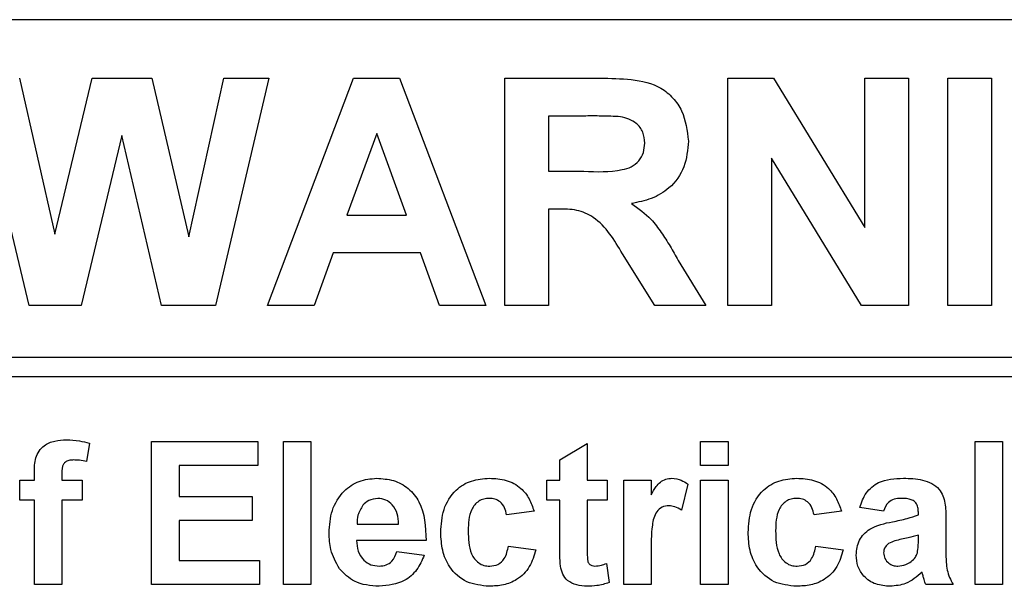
# Model space of a CAD drawing. Header units: millimetres. Extents: x 5 to 418, y 2 to 292.
# Tile 31 of 93: x 112.5 to 115.03, y 199.24 to 200.69. Entities that reach past the tile are written whole.
import ezdxf

# ---------------------------------------------------------------- set-up
doc = ezdxf.new("R2010")
doc.units = ezdxf.units.MM

msp = doc.modelspace()

# ---------------------------------------------------------------- linework, layer by layer
at = {"color": 7, "linetype": 'Continuous', "lineweight": 25}
for p, q in [((116.9693, 200.6933), (110.7693, 200.6933)), ((112.5256, 199.9599), (112.3859, 200.5433)), ((112.5009, 200.5433), (112.5916, 200.1426)), ((112.5916, 200.1426), (112.6875, 200.5433)), ((112.6875, 200.5433), (112.8406, 200.5433)), ((112.8406, 200.5433), (112.9356, 200.1358)), ((112.9356, 200.1358), (113.0261, 200.5433)), ((113.1413, 200.5433), (113.0042, 199.9599)), ((113.0261, 200.5433), (113.1413, 200.5433)), ((113.138, 199.9599), (113.3585, 200.5433)), ((113.3585, 200.5433), (113.4773, 200.5433)), ((113.4773, 200.5433), (113.6989, 199.9599)), ((113.7479, 199.9599), (113.7479, 200.5433)), ((113.7479, 200.5433), (113.9928, 200.5433)), ((114.3205, 199.9599), (114.3205, 200.5433)), ((114.3205, 200.5433), (114.4377, 200.5433)), ((114.4377, 200.5433), (114.672, 200.16)), ((114.672, 200.5433), (114.7842, 200.5433)), ((114.672, 200.16), (114.672, 200.5433)), ((114.7842, 200.5433), (114.7842, 199.9599)), ((114.8856, 199.9599), (114.8856, 200.5433)), ((114.8856, 200.5433), (114.9978, 200.5433)), ((114.9978, 200.5433), (114.9978, 199.9599)), ((113.9555, 200.446), (113.8601, 200.446)), ((113.8601, 200.446), (113.8601, 200.304)), ((112.7636, 200.396), (112.6593, 199.9599)), ((112.8653, 199.9599), (112.7636, 200.396)), ((113.4184, 200.4012), (113.342, 200.1918)), ((113.4951, 200.1918), (113.4184, 200.4012)), ((114.6635, 199.9599), (114.4327, 200.3374)), ((114.4327, 200.3374), (114.4327, 199.9599)), ((113.8601, 200.304), (113.9504, 200.304)), ((113.8852, 200.2067), (113.8601, 200.2067)), ((113.8601, 200.2067), (113.8601, 199.9599)), ((113.342, 200.1918), (113.4951, 200.1918)), ((113.3068, 200.0946), (113.2576, 199.9599)), ((113.5307, 200.0946), (113.3068, 200.0946)), ((113.5799, 199.9599), (113.5307, 200.0946)), ((114.1329, 199.9599), (114.0499, 200.0923)), ((114.1933, 200.0754), (114.264, 199.9599)), ((112.6593, 199.9599), (112.5256, 199.9599)), ((113.0042, 199.9599), (112.8653, 199.9599)), ((113.2576, 199.9599), (113.138, 199.9599)), ((113.6989, 199.9599), (113.5799, 199.9599)), ((113.8601, 199.9599), (113.7479, 199.9599)), ((114.264, 199.9599), (114.1329, 199.9599)), ((114.4327, 199.9599), (114.3205, 199.9599)), ((114.7842, 199.9599), (114.6635, 199.9599)), ((114.9978, 199.9599), (114.8856, 199.9599)), ((110.7693, 199.8267), (117.0859, 199.8267)), ((117.0859, 199.7767), (110.7693, 199.7767)), ((112.6804, 199.606), (112.6733, 199.559)), ((112.8402, 199.6099), (113.1129, 199.6099)), ((112.8402, 199.2433), (112.8402, 199.6099)), ((113.1129, 199.6099), (113.1129, 199.5488)), ((113.1787, 199.6099), (113.2492, 199.6099)), ((113.1787, 199.2433), (113.1787, 199.6099)), ((113.2492, 199.6099), (113.2492, 199.2433)), ((113.8885, 199.5629), (113.959, 199.6052)), ((113.959, 199.6052), (113.959, 199.5112)), ((114.2505, 199.6099), (114.321, 199.6099)), ((114.2505, 199.5488), (114.2505, 199.6099)), ((114.321, 199.6099), (114.321, 199.5488)), ((114.9556, 199.2433), (114.9556, 199.6099)), ((114.9556, 199.6099), (115.0261, 199.6099)), ((115.0261, 199.6099), (115.0261, 199.2433)), ((113.1129, 199.5488), (112.9107, 199.5488)), ((112.9107, 199.5488), (112.9107, 199.4689)), ((113.8885, 199.5112), (113.8885, 199.5629)), ((114.321, 199.5488), (114.2505, 199.5488)), ((112.5394, 199.5112), (112.5394, 199.5305)), ((112.6099, 199.5294), (112.6099, 199.5112)), ((112.5017, 199.5112), (112.5394, 199.5112)), ((112.5017, 199.4595), (112.5017, 199.5112)), ((112.6099, 199.5112), (112.6616, 199.5112)), ((112.6616, 199.5112), (112.6616, 199.4595)), ((113.8556, 199.4595), (113.8556, 199.5112)), ((113.8556, 199.5112), (113.8885, 199.5112)), ((113.959, 199.5112), (114.0107, 199.5112)), ((114.0107, 199.5112), (114.0107, 199.4595)), ((114.053, 199.2433), (114.053, 199.5112)), ((114.053, 199.5112), (114.1235, 199.5112)), ((114.1235, 199.5112), (114.1235, 199.4738)), ((114.2176, 199.5011), (114.2011, 199.434)), ((114.2505, 199.2433), (114.2505, 199.5112)), ((114.2505, 199.5112), (114.321, 199.5112)), ((114.321, 199.5112), (114.321, 199.2433)), ((112.9107, 199.4689), (113.0988, 199.4689)), ((113.0988, 199.4689), (113.0988, 199.4078)), ((112.5394, 199.4595), (112.5017, 199.4595)), ((112.5394, 199.2433), (112.5394, 199.4595)), ((112.6616, 199.4595), (112.6099, 199.4595)), ((112.6099, 199.4595), (112.6099, 199.2433)), ((113.8885, 199.4595), (113.8556, 199.4595)), ((113.8885, 199.3408), (113.8885, 199.4595)), ((113.959, 199.4595), (113.959, 199.3443)), ((114.0107, 199.4595), (113.959, 199.4595)), ((113.8227, 199.4313), (113.7522, 199.4219)), ((114.6124, 199.4313), (114.5419, 199.4219)), ((114.7205, 199.4313), (114.6594, 199.4407)), ((114.8099, 199.4219), (114.8099, 199.4286)), ((113.0988, 199.4078), (112.9107, 199.4078)), ((112.9107, 199.4078), (112.9107, 199.3044)), ((113.368, 199.3984), (113.4748, 199.3984)), ((114.8804, 199.4132), (114.8804, 199.3309)), ((114.8099, 199.3569), (114.8099, 199.3702)), ((113.5453, 199.3561), (113.3667, 199.3561)), ((113.7569, 199.342), (113.8274, 199.3326)), ((114.5466, 199.342), (114.6171, 199.3326)), ((113.4701, 199.3279), (113.5406, 199.3185)), ((114.1235, 199.3227), (114.1235, 199.2433)), ((112.9107, 199.3044), (113.1176, 199.3044)), ((113.1176, 199.3044), (113.1176, 199.2433)), ((114.0084, 199.297), (114.0154, 199.2479)), ((112.6099, 199.2433), (112.5394, 199.2433)), ((113.1176, 199.2433), (112.8402, 199.2433)), ((113.2492, 199.2433), (113.1787, 199.2433)), ((114.1235, 199.2433), (114.053, 199.2433)), ((114.321, 199.2433), (114.2505, 199.2433)), ((114.8992, 199.2433), (114.8287, 199.2433)), ((115.0261, 199.2433), (114.9556, 199.2433))]:
    msp.add_line(p, q, dxfattribs=at)
for points, knots in [([(113.9928, 200.5433), (114.0192, 200.5428), (114.072, 200.542), (114.1396, 200.528), (114.1807, 200.4932), (114.2111, 200.4486), (114.2159, 200.4084), (114.2191, 200.3817)], [0, 0, 0, 0, 0.251138, 0.500538, 0.625743, 0.751054, 1, 1, 1, 1]), ([(114.0446, 200.4442), (114.028, 200.4449), (113.9983, 200.4462), (113.9686, 200.4461), (113.9555, 200.446)], [0, 0, 0, 0, 0.5599213, 1, 1, 1, 1]), ([(114.1069, 200.3765), (114.1061, 200.386), (114.1046, 200.405), (114.0832, 200.4338), (114.0593, 200.4403), (114.0446, 200.4442)], [0, 0, 0, 0, 0.281084, 0.561281, 1, 1, 1, 1]), ([(114.2191, 200.3817), (114.2172, 200.3591), (114.2134, 200.3142), (114.1754, 200.261), (114.1247, 200.2317), (114.0901, 200.2247), (114.0728, 200.2212)], [0, 0, 0, 0, 0.279943, 0.558974, 0.779184, 1, 1, 1, 1]), ([(113.9504, 200.304), (113.9835, 200.3028), (114.0247, 200.3014), (114.0729, 200.3142), (114.0928, 200.3297), (114.1053, 200.3518), (114.1064, 200.3683), (114.1069, 200.3765)], [0, 0, 0, 0, 0.500908, 0.625718, 0.750365, 0.875021, 1, 1, 1, 1]), ([(114.0499, 200.0923), (114.0289, 200.1277), (113.9997, 200.1769), (113.9325, 200.2073), (113.901, 200.2069), (113.8852, 200.2067)], [0, 0, 0, 0, 0.5609861, 0.7793046, 1, 1, 1, 1]), ([(114.0728, 200.2212), (114.0906, 200.2086), (114.1199, 200.1877), (114.1498, 200.1475), (114.1724, 200.112), (114.1863, 200.0876), (114.1933, 200.0754)], [0, 0, 0, 0, 0.339561, 0.559573, 0.779778, 1, 1, 1, 1]), ([(112.5394, 199.5305), (112.5393, 199.5434), (112.5392, 199.569), (112.5602, 199.6008), (112.5914, 199.6131), (112.6114, 199.6141), (112.6214, 199.6146)], [0, 0, 0, 0, 0.281801, 0.55777, 0.778465, 1, 1, 1, 1]), ([(112.6214, 199.6146), (112.6326, 199.6142), (112.6526, 199.6134), (112.6719, 199.6083), (112.6804, 199.606)], [0, 0, 0, 0, 0.559885, 1, 1, 1, 1]), ([(112.6396, 199.5629), (112.6364, 199.5628), (112.6298, 199.5626), (112.6202, 199.5597), (112.61, 199.5489), (112.6099, 199.5375), (112.6099, 199.5294)], [0, 0, 0, 0, 0.187802, 0.374953, 0.560679, 1, 1, 1, 1]), ([(112.6733, 199.559), (112.6671, 199.5602), (112.656, 199.5625), (112.6446, 199.5628), (112.6396, 199.5629)], [0, 0, 0, 0, 0.559847, 1, 1, 1, 1]), ([(113.2962, 199.3753), (113.2974, 199.395), (113.2998, 199.4342), (113.3294, 199.4824), (113.3721, 199.5117), (113.403, 199.5145), (113.4185, 199.5159)], [0, 0, 0, 0, 0.280671, 0.559803, 0.779762, 1, 1, 1, 1]), ([(113.4185, 199.5159), (113.433, 199.5149), (113.4621, 199.5129), (113.5013, 199.4916), (113.5418, 199.4411), (113.5439, 199.3911), (113.5453, 199.3561)], [0, 0, 0, 0, 0.187375, 0.374305, 0.561262, 1, 1, 1, 1]), ([(113.5829, 199.377), (113.5842, 199.3969), (113.5866, 199.4364), (113.6165, 199.4853), (113.6612, 199.5125), (113.6923, 199.5148), (113.7079, 199.5159)], [0, 0, 0, 0, 0.280707, 0.559643, 0.779504, 1, 1, 1, 1]), ([(113.7079, 199.5159), (113.7225, 199.5152), (113.7515, 199.5136), (113.7885, 199.4939), (113.8117, 199.4638), (113.819, 199.4421), (113.8227, 199.4313)], [0, 0, 0, 0, 0.280457, 0.559337, 0.779383, 1, 1, 1, 1]), ([(114.1235, 199.4738), (114.1277, 199.4808), (114.1345, 199.4924), (114.1466, 199.5069), (114.161, 199.5146), (114.1715, 199.5155), (114.1768, 199.5159)], [0, 0, 0, 0, 0.340514, 0.560535, 0.78019, 1, 1, 1, 1]), ([(114.1768, 199.5159), (114.1851, 199.515), (114.1999, 199.5132), (114.2122, 199.5048), (114.2176, 199.5011)], [0, 0, 0, 0, 0.559042, 1, 1, 1, 1]), ([(114.3727, 199.377), (114.3739, 199.3969), (114.3763, 199.4364), (114.4062, 199.4853), (114.4509, 199.5125), (114.482, 199.5148), (114.4976, 199.5159)], [0, 0, 0, 0, 0.280707, 0.559643, 0.779504, 1, 1, 1, 1]), ([(114.4976, 199.5159), (114.5122, 199.5152), (114.5413, 199.5136), (114.5783, 199.4939), (114.6014, 199.4638), (114.6088, 199.4421), (114.6124, 199.4313)], [0, 0, 0, 0, 0.280457, 0.559337, 0.779383, 1, 1, 1, 1]), ([(114.6594, 199.4407), (114.664, 199.4539), (114.6731, 199.4801), (114.7132, 199.5134), (114.7494, 199.515), (114.7715, 199.5159)], [0, 0, 0, 0, 0.280773, 0.5598442, 1, 1, 1, 1]), ([(114.7715, 199.5159), (114.7879, 199.5156), (114.8206, 199.515), (114.8659, 199.4941), (114.8803, 199.4518), (114.8804, 199.4262), (114.8804, 199.4132)], [0, 0, 0, 0, 0.281738, 0.560028, 0.778339, 1, 1, 1, 1]), ([(113.3829, 199.4465), (113.3778, 199.4382), (113.3686, 199.4234), (113.3682, 199.4061), (113.368, 199.3984)], [0, 0, 0, 0, 0.558284, 1, 1, 1, 1]), ([(113.4216, 199.4642), (113.4133, 199.4633), (113.3983, 199.4616), (113.3876, 199.4511), (113.3829, 199.4465)], [0, 0, 0, 0, 0.558878, 1, 1, 1, 1]), ([(113.4748, 199.3984), (113.4742, 199.4073), (113.473, 199.425), (113.4611, 199.4473), (113.4426, 199.4619), (113.4286, 199.4634), (113.4216, 199.4642)], [0, 0, 0, 0, 0.280983, 0.560279, 0.780219, 1, 1, 1, 1]), ([(113.7073, 199.4642), (113.7026, 199.4639), (113.6933, 199.4633), (113.6803, 199.4575), (113.6697, 199.4481), (113.6546, 199.4243), (113.654, 199.4003), (113.6535, 199.3812)], [0, 0, 0, 0, 0.125319, 0.250544, 0.375796, 0.501063, 1, 1, 1, 1]), ([(113.7522, 199.4219), (113.7509, 199.4282), (113.7482, 199.4407), (113.7372, 199.4553), (113.7224, 199.4633), (113.7123, 199.4639), (113.7073, 199.4642)], [0, 0, 0, 0, 0.280561, 0.559648, 0.7796, 1, 1, 1, 1]), ([(114.1691, 199.4454), (114.1629, 199.4448), (114.1507, 199.4435), (114.1321, 199.4259), (114.1232, 199.383), (114.1234, 199.3469), (114.1235, 199.3227)], [0, 0, 0, 0, 0.124672, 0.248774, 0.498061, 1, 1, 1, 1]), ([(114.2011, 199.434), (114.1956, 199.4374), (114.1856, 199.4435), (114.1741, 199.4448), (114.1691, 199.4454)], [0, 0, 0, 0, 0.560294, 1, 1, 1, 1]), ([(114.497, 199.4642), (114.4924, 199.4639), (114.483, 199.4633), (114.47, 199.4575), (114.4594, 199.4481), (114.4443, 199.4243), (114.4437, 199.4003), (114.4432, 199.3812)], [0, 0, 0, 0, 0.125319, 0.250544, 0.375796, 0.501063, 1, 1, 1, 1]), ([(114.5419, 199.4219), (114.5406, 199.4282), (114.538, 199.4407), (114.5269, 199.4553), (114.5121, 199.4633), (114.5021, 199.4639), (114.497, 199.4642)], [0, 0, 0, 0, 0.280561, 0.559648, 0.7796, 1, 1, 1, 1]), ([(114.7645, 199.4642), (114.7589, 199.464), (114.7477, 199.4634), (114.7292, 199.4534), (114.7238, 199.4397), (114.7205, 199.4313)], [0, 0, 0, 0, 0.281245, 0.560563, 1, 1, 1, 1]), ([(114.8099, 199.4286), (114.8097, 199.4328), (114.8094, 199.4411), (114.8046, 199.4533), (114.7889, 199.4641), (114.7746, 199.4641), (114.7645, 199.4642)], [0, 0, 0, 0, 0.187536, 0.374316, 0.560024, 1, 1, 1, 1]), ([(114.7438, 199.4043), (114.7563, 199.4068), (114.7788, 199.4112), (114.8004, 199.4186), (114.8099, 199.4219)], [0, 0, 0, 0, 0.560213, 1, 1, 1, 1]), ([(114.65, 199.3188), (114.6516, 199.3321), (114.6546, 199.3584), (114.6899, 199.3936), (114.7233, 199.4002), (114.7438, 199.4043)], [0, 0, 0, 0, 0.279667, 0.558309, 1, 1, 1, 1]), ([(113.3225, 199.2838), (113.3137, 199.2998), (113.298, 199.3284), (113.2967, 199.3609), (113.2962, 199.3753)], [0, 0, 0, 0, 0.558866, 1, 1, 1, 1]), ([(113.7074, 199.2386), (113.6875, 199.2405), (113.648, 199.2444), (113.605, 199.2834), (113.5854, 199.3306), (113.5838, 199.3615), (113.5829, 199.377)], [0, 0, 0, 0, 0.279707, 0.558485, 0.778934, 1, 1, 1, 1]), ([(113.6535, 199.3812), (113.6539, 199.3608), (113.6545, 199.3352), (113.6691, 199.3087), (113.68, 199.2981), (113.6938, 199.2913), (113.7038, 199.2906), (113.7088, 199.2903)], [0, 0, 0, 0, 0.499313, 0.62455, 0.749763, 0.874784, 1, 1, 1, 1]), ([(114.4971, 199.2386), (114.4773, 199.2405), (114.4377, 199.2444), (114.3948, 199.2834), (114.3751, 199.3306), (114.3735, 199.3615), (114.3727, 199.377)], [0, 0, 0, 0, 0.279707, 0.558485, 0.778934, 1, 1, 1, 1]), ([(114.4432, 199.3812), (114.4436, 199.3608), (114.4442, 199.3352), (114.4589, 199.3087), (114.4698, 199.2981), (114.4835, 199.2913), (114.4936, 199.2906), (114.4986, 199.2903)], [0, 0, 0, 0, 0.499313, 0.62455, 0.749763, 0.874784, 1, 1, 1, 1]), ([(114.8099, 199.3702), (114.8012, 199.3677), (114.7869, 199.3637), (114.7666, 199.3594), (114.7494, 199.3556), (114.7388, 199.3507), (114.7335, 199.3483)], [0, 0, 0, 0, 0.3401931, 0.5603772, 0.7805083, 1, 1, 1, 1]), ([(113.3667, 199.3561), (113.3675, 199.3469), (113.3691, 199.3285), (113.383, 199.306), (113.4031, 199.2923), (113.4176, 199.291), (113.4249, 199.2903)], [0, 0, 0, 0, 0.280701, 0.559805, 0.779805, 1, 1, 1, 1]), ([(113.7088, 199.2903), (113.7162, 199.291), (113.7309, 199.2926), (113.7507, 199.3121), (113.7545, 199.3306), (113.7569, 199.342)], [0, 0, 0, 0, 0.28016, 0.558978, 1, 1, 1, 1]), ([(113.959, 199.3443), (113.9591, 199.3335), (113.9593, 199.3199), (113.9598, 199.3033), (113.9639, 199.2959), (113.9709, 199.291), (113.9764, 199.2905), (113.9791, 199.2903)], [0, 0, 0, 0, 0.501041, 0.626248, 0.751082, 0.875377, 1, 1, 1, 1]), ([(114.4986, 199.2903), (114.506, 199.291), (114.5207, 199.2926), (114.5404, 199.3121), (114.5443, 199.3306), (114.5466, 199.342)], [0, 0, 0, 0, 0.28016, 0.558978, 1, 1, 1, 1]), ([(114.7335, 199.3483), (114.7294, 199.3448), (114.7221, 199.3384), (114.721, 199.329), (114.7205, 199.3248)], [0, 0, 0, 0, 0.5596438, 1, 1, 1, 1]), ([(114.8073, 199.3243), (114.8082, 199.3303), (114.8099, 199.3411), (114.8099, 199.3521), (114.8099, 199.3569)], [0, 0, 0, 0, 0.559676, 1, 1, 1, 1]), ([(113.4249, 199.2903), (113.4309, 199.2908), (113.4428, 199.2917), (113.4614, 199.3043), (113.4668, 199.3189), (113.4701, 199.3279)], [0, 0, 0, 0, 0.280682, 0.560525, 1, 1, 1, 1]), ([(113.5406, 199.3185), (113.535, 199.3055), (113.5238, 199.2795), (113.4842, 199.2448), (113.4475, 199.2409), (113.425, 199.2386)], [0, 0, 0, 0, 0.281013, 0.561314, 1, 1, 1, 1]), ([(113.8274, 199.3326), (113.8229, 199.3175), (113.814, 199.2874), (113.7823, 199.255), (113.7442, 199.2403), (113.7197, 199.2392), (113.7074, 199.2386)], [0, 0, 0, 0, 0.280244, 0.559157, 0.779326, 1, 1, 1, 1]), ([(113.8908, 199.2901), (113.8899, 199.2995), (113.8884, 199.3164), (113.8885, 199.3333), (113.8885, 199.3408)], [0, 0, 0, 0, 0.559821, 1, 1, 1, 1]), ([(114.6171, 199.3326), (114.6127, 199.3175), (114.6038, 199.2874), (114.572, 199.255), (114.534, 199.2403), (114.5094, 199.2392), (114.4971, 199.2386)], [0, 0, 0, 0, 0.280244, 0.559157, 0.779326, 1, 1, 1, 1]), ([(114.7377, 199.2386), (114.7252, 199.2395), (114.7001, 199.2413), (114.67, 199.2614), (114.6526, 199.2893), (114.6509, 199.309), (114.65, 199.3188)], [0, 0, 0, 0, 0.280489, 0.55953, 0.779597, 1, 1, 1, 1]), ([(114.7205, 199.3248), (114.7212, 199.3195), (114.7226, 199.309), (114.7328, 199.2976), (114.7449, 199.2912), (114.7532, 199.2906), (114.7573, 199.2903)], [0, 0, 0, 0, 0.279294, 0.55914, 0.779446, 1, 1, 1, 1]), ([(114.7915, 199.3022), (114.7954, 199.3056), (114.8025, 199.3118), (114.8058, 199.3205), (114.8073, 199.3243)], [0, 0, 0, 0, 0.5598669, 1, 1, 1, 1]), ([(114.8804, 199.3309), (114.8805, 199.3206), (114.8808, 199.3036), (114.8834, 199.28), (114.8898, 199.261), (114.8961, 199.2492), (114.8992, 199.2433)], [0, 0, 0, 0, 0.3401291, 0.5600693, 0.7799646, 1, 1, 1, 1]), ([(113.9791, 199.2903), (113.9847, 199.291), (113.9947, 199.2922), (114.0042, 199.2956), (114.0084, 199.297)], [0, 0, 0, 0, 0.559508, 1, 1, 1, 1]), ([(114.7573, 199.2903), (114.7643, 199.291), (114.7766, 199.2924), (114.7869, 199.2992), (114.7915, 199.3022)], [0, 0, 0, 0, 0.559341, 1, 1, 1, 1]), ([(113.425, 199.2386), (113.4026, 199.2402), (113.3626, 199.243), (113.3347, 199.2714), (113.3225, 199.2838)], [0, 0, 0, 0, 0.560391, 1, 1, 1, 1]), ([(113.9587, 199.2386), (113.9499, 199.2392), (113.9323, 199.2405), (113.9091, 199.2508), (113.8949, 199.2696), (113.8922, 199.2832), (113.8908, 199.2901)], [0, 0, 0, 0, 0.280585, 0.56042, 0.779437, 1, 1, 1, 1]), ([(114.8195, 199.2746), (114.8061, 199.2633), (114.7823, 199.2429), (114.7514, 199.2399), (114.7377, 199.2386)], [0, 0, 0, 0, 0.559709, 1, 1, 1, 1]), ([(114.822, 199.2657), (114.8216, 199.2674), (114.8208, 199.2704), (114.8199, 199.2733), (114.8195, 199.2746)], [0, 0, 0, 0, 0.560047, 1, 1, 1, 1]), ([(114.8287, 199.2433), (114.8273, 199.2474), (114.8249, 199.2549), (114.8229, 199.2624), (114.822, 199.2657)], [0, 0, 0, 0, 0.559958, 1, 1, 1, 1]), ([(114.0154, 199.2479), (114.005, 199.2448), (113.9865, 199.2393), (113.9672, 199.2388), (113.9587, 199.2386)], [0, 0, 0, 0, 0.559729, 1, 1, 1, 1])]:
    msp.add_open_spline(points, degree=3, knots=knots, dxfattribs=at)

doc.saveas('drawing.dxf')
